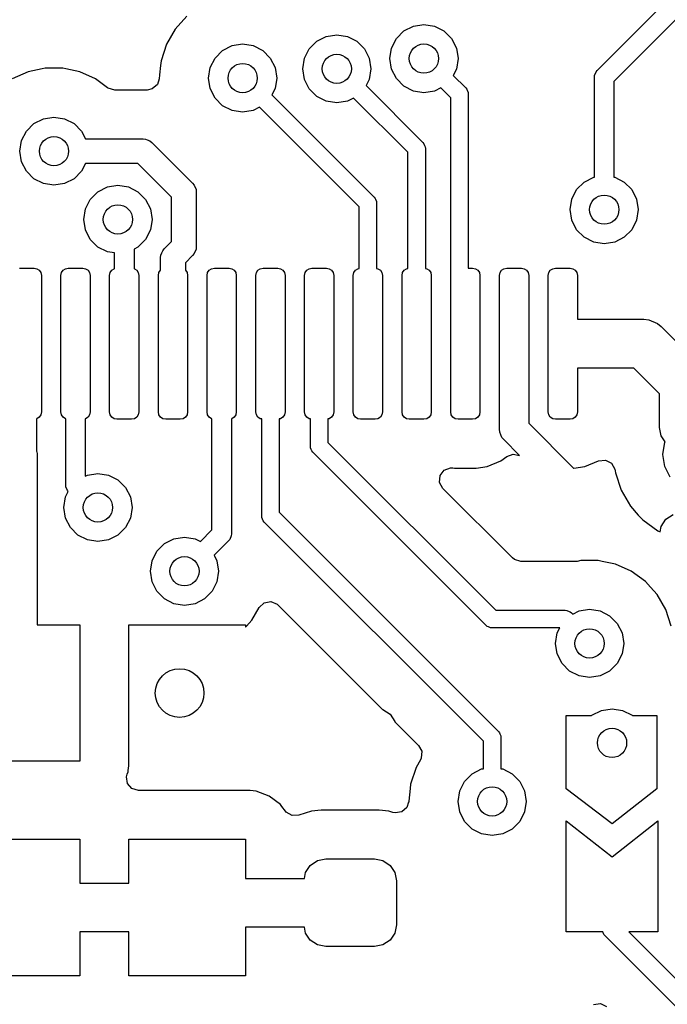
# Model space of a CAD drawing. Extents: x 70 to 224, y -154 to -54.
# Tile 17 of 55: x 127.95 to 134.6, y -128.85 to -118.75. Entities that reach past the tile are written whole.
import ezdxf

# ---------------------------------------------------------------- set-up
doc = ezdxf.new("R2010")
doc.units = 0
doc.layers.add('BLACK', color=7, linetype='CONTINUOUS')

msp = doc.modelspace()

# ---------------------------------------------------------------- linework, layer by layer
at = {"layer": 'BLACK', "linetype": 'CONTINUOUS'}
for p, q in [((133.879289, -119.271879), (134.571879, -118.579289)), ((129.667768, -118.714475), (129.54814, -118.847336)), ((134.680642, -118.753369), (134.05, -119.384012)), ((129.54814, -118.847336), (129.45875, -119.002164)), ((131.816844, -118.944275), (131.894275, -118.866844)), ((131.894275, -118.866844), (131.991844, -118.81713)), ((131.991844, -118.81713), (132.1, -118.8)), ((132.1, -118.8), (132.208156, -118.81713)), ((132.208156, -118.81713), (132.305725, -118.866844)), ((132.305725, -118.866844), (132.383156, -118.944275)), ((130.923006, -119.049432), (131.000437, -118.972001)), ((131.000437, -118.972001), (131.098006, -118.922287)), ((131.098006, -118.922287), (131.206162, -118.905157)), ((131.206162, -118.905157), (131.314318, -118.922287)), ((131.314318, -118.922287), (131.411887, -118.972001)), ((131.411887, -118.972001), (131.489318, -119.049432)), ((131.76713, -119.041844), (131.816844, -118.944275)), ((132.383156, -118.944275), (132.43287, -119.041844)), ((129.458747, -119.00217), (129.403504, -119.172192)), ((129.45875, -119.002164), (129.458747, -119.00217)), ((129.956844, -119.144275), (130.034275, -119.066844)), ((130.034275, -119.066844), (130.131844, -119.01713)), ((130.131844, -119.01713), (130.24, -119)), ((130.24, -119), (130.348156, -119.01713)), ((130.348156, -119.01713), (130.445725, -119.066844)), ((130.445725, -119.066844), (130.523156, -119.144275)), ((130.873292, -119.147001), (130.923006, -119.049432)), ((131.489318, -119.049432), (131.539032, -119.147001)), ((131.75, -119.15), (131.76713, -119.041844)), ((132.43287, -119.041844), (132.45, -119.15)), ((129.403503, -119.172194), (129.398484, -119.219946)), ((129.403504, -119.172192), (129.403503, -119.172194)), ((129.90713, -119.241844), (129.956844, -119.144275)), ((130.523156, -119.144275), (130.57287, -119.241844)), ((130.856162, -119.255157), (130.873292, -119.147001)), ((131.539032, -119.147001), (131.556162, -119.255157)), ((131.76713, -119.258156), (131.75, -119.15)), ((132.45, -119.15), (132.43287, -119.258156)), ((128.039728, -119.286672), (127.876408, -119.359387)), ((128.039733, -119.28667), (128.039728, -119.286672)), ((128.183954, -119.256015), (128.039733, -119.28667)), ((128.214609, -119.2495), (128.183954, -119.256015)), ((128.393391, -119.2495), (128.214609, -119.2495)), ((128.425448, -119.256314), (128.393391, -119.2495)), ((128.568265, -119.28667), (128.425448, -119.256314)), ((128.568267, -119.286671), (128.568265, -119.28667)), ((128.731593, -119.359388), (128.568267, -119.286671)), ((129.398484, -119.219946), (129.38814, -119.31837)), ((129.89, -119.35), (129.90713, -119.241844)), ((130.57287, -119.241844), (130.59, -119.35)), ((130.873292, -119.363313), (130.856162, -119.255157)), ((131.556162, -119.255157), (131.539032, -119.363313)), ((131.816844, -119.355725), (131.76713, -119.258156)), ((132.43287, -119.258156), (132.399982, -119.322702)), ((133.851921, -119.323081), (133.866853, -119.287033)), ((133.866853, -119.287033), (133.879289, -119.271879)), ((128.756939, -119.377803), (128.731593, -119.359388)), ((128.854682, -119.448818), (128.756939, -119.377803)), ((129.382526, -119.356293), (129.36513, -119.415539)), ((129.384136, -119.356463), (129.382526, -119.356293)), ((129.38814, -119.31837), (129.384136, -119.356463)), ((129.90713, -119.458156), (129.89, -119.35)), ((130.59, -119.35), (130.57287, -119.458156)), ((130.923006, -119.460882), (130.873292, -119.363313)), ((131.539032, -119.363313), (131.506143, -119.427859)), ((131.894275, -119.433156), (131.816844, -119.355725)), ((132.399982, -119.322702), (132.52864, -119.45136)), ((133.85, -119.34259), (133.851921, -119.323081)), ((133.85, -120.365838), (133.85, -119.34259)), ((134.05, -119.384012), (134.05, -120.365838)), ((128.860529, -119.452815), (128.854682, -119.448818)), ((128.927568, -119.4725), (128.860529, -119.452815)), ((129.260815, -119.4725), (128.927568, -119.4725)), ((129.312326, -119.461294), (129.260815, -119.4725)), ((129.36513, -119.415539), (129.312326, -119.461294)), ((129.956844, -119.555725), (129.90713, -119.458156)), ((130.57287, -119.458156), (130.539982, -119.522702)), ((131.000437, -119.538313), (130.923006, -119.460882)), ((131.506143, -119.427859), (132.08864, -120.010356)), ((131.991844, -119.48287), (131.894275, -119.433156)), ((132.1, -119.5), (131.991844, -119.48287)), ((132.208156, -119.48287), (132.1, -119.5)), ((132.272702, -119.449982), (132.208156, -119.48287)), ((132.375, -119.55228), (132.272702, -119.449982)), ((132.52864, -119.45136), (132.539832, -119.464998)), ((132.539832, -119.464998), (132.542939, -119.4725)), ((132.542939, -119.4725), (132.553271, -119.497442)), ((130.034275, -119.633156), (129.956844, -119.555725)), ((130.539982, -119.522702), (131.588639, -120.57136)), ((131.098006, -119.588027), (131.000437, -119.538313)), ((131.206162, -119.605157), (131.098006, -119.588027)), ((131.314318, -119.588027), (131.206162, -119.605157)), ((131.378864, -119.555138), (131.314318, -119.588027)), ((131.935, -120.111274), (131.378864, -119.555138)), ((132.375, -121.375), (132.375, -119.55228)), ((132.553271, -119.497442), (132.555, -119.515)), ((132.555, -119.515), (132.555, -121.3)), ((130.131844, -119.68287), (130.034275, -119.633156)), ((130.24, -119.7), (130.131844, -119.68287)), ((130.348156, -119.68287), (130.24, -119.7)), ((130.412702, -119.649982), (130.348156, -119.68287)), ((131.435, -120.672279), (130.412702, -119.649982)), ((128.098275, -119.816844), (128.195844, -119.76713)), ((128.195844, -119.76713), (128.304, -119.75)), ((128.304, -119.75), (128.412156, -119.76713)), ((128.412156, -119.76713), (128.509725, -119.816844)), ((127.97113, -119.991844), (128.020844, -119.894275)), ((128.020844, -119.894275), (128.098275, -119.816844)), ((128.509725, -119.816844), (128.587156, -119.894275)), ((128.587156, -119.894275), (128.627268, -119.973)), ((127.954, -120.1), (127.97113, -119.991844)), ((128.627268, -119.973), (129.217423, -119.973)), ((129.217423, -119.973), (129.242199, -119.97544)), ((129.242199, -119.97544), (129.2422, -119.97544)), ((129.2422, -119.97544), (129.260827, -119.983156)), ((129.260827, -119.983156), (129.28798, -119.994403)), ((129.28798, -119.994403), (129.287981, -119.994404)), ((129.287981, -119.994404), (129.307226, -120.010197)), ((129.307226, -120.010197), (129.726802, -120.429774)), ((132.08864, -120.010356), (132.099833, -120.023993)), ((132.099833, -120.023993), (132.107226, -120.041844)), ((132.107226, -120.041844), (132.113271, -120.056437)), ((132.113271, -120.056437), (132.115, -120.073995)), ((132.115, -120.073995), (132.115, -121.302983)), ((127.97113, -120.208156), (127.954, -120.1)), ((131.935, -121.302983), (131.935, -120.111274)), ((128.020844, -120.305725), (127.97113, -120.208156)), ((128.627268, -120.227), (128.587156, -120.305725)), ((129.164817, -120.227), (128.627268, -120.227)), ((129.51, -120.572182), (129.164817, -120.227)), ((128.098275, -120.383156), (128.020844, -120.305725)), ((128.195844, -120.43287), (128.098275, -120.383156)), ((128.509725, -120.383156), (128.412156, -120.43287)), ((128.587156, -120.305725), (128.509725, -120.383156)), ((133.744275, -120.416844), (133.841844, -120.36713)), ((133.841844, -120.36713), (133.85, -120.365838)), ((134.05, -120.365838), (134.058156, -120.36713)), ((134.058156, -120.36713), (134.155725, -120.416844)), ((128.304, -120.45), (128.195844, -120.43287)), ((128.412156, -120.43287), (128.304, -120.45)), ((128.754275, -120.516844), (128.851844, -120.46713)), ((128.851844, -120.46713), (128.96, -120.45)), ((128.96, -120.45), (129.068156, -120.46713)), ((129.068156, -120.46713), (129.165725, -120.516844)), ((129.726802, -120.429774), (129.742596, -120.449019)), ((129.742596, -120.449019), (129.742597, -120.44902)), ((129.742597, -120.44902), (129.76156, -120.494801)), ((129.76156, -120.494801), (129.764, -120.519577)), ((133.61713, -120.591844), (133.666844, -120.494275)), ((133.666844, -120.494275), (133.744275, -120.416844)), ((134.155725, -120.416844), (134.233156, -120.494275)), ((134.233156, -120.494275), (134.28287, -120.591844)), ((128.62713, -120.691844), (128.676844, -120.594275)), ((128.676844, -120.594275), (128.754275, -120.516844)), ((129.165725, -120.516844), (129.243156, -120.594275)), ((129.243156, -120.594275), (129.29287, -120.691844)), ((129.51, -121.027817), (129.51, -120.572182)), ((129.764, -120.519577), (129.764, -121.080423)), ((131.588639, -120.57136), (131.599832, -120.584998)), ((131.599832, -120.584998), (131.60287, -120.592333)), ((131.60287, -120.592333), (131.613271, -120.617442)), ((133.6, -120.7), (133.61713, -120.591844)), ((134.28287, -120.591844), (134.3, -120.7)), ((128.61, -120.8), (128.62713, -120.691844)), ((129.29287, -120.691844), (129.31, -120.8)), ((131.435, -121.302983), (131.435, -120.672279)), ((131.613271, -120.617442), (131.615, -120.635)), ((131.615, -120.635), (131.615, -121.302983)), ((133.61713, -120.808156), (133.6, -120.7)), ((134.3, -120.7), (134.28287, -120.808156)), ((128.62713, -120.908156), (128.61, -120.8)), ((129.31, -120.8), (129.29287, -120.908156)), ((133.666844, -120.905725), (133.61713, -120.808156)), ((133.744275, -120.983156), (133.666844, -120.905725)), ((134.233156, -120.905725), (134.155725, -120.983156)), ((134.28287, -120.808156), (134.233156, -120.905725)), ((128.676844, -121.005725), (128.62713, -120.908156)), ((128.754275, -121.083156), (128.676844, -121.005725)), ((129.243156, -121.005725), (129.165725, -121.083156)), ((129.29287, -120.908156), (129.243156, -121.005725)), ((133.841844, -121.03287), (133.744275, -120.983156)), ((134.155725, -120.983156), (134.058156, -121.03287)), ((128.851844, -121.13287), (128.754275, -121.083156)), ((129.165725, -121.083156), (129.125, -121.103906)), ((129.125, -121.103906), (129.125, -121.304972)), ((129.419404, -121.121865), (129.435197, -121.10262)), ((129.435197, -121.10262), (129.51, -121.027817)), ((129.76156, -121.1052), (129.742597, -121.150981)), ((129.764, -121.080423), (129.76156, -121.105199)), ((129.76156, -121.105199), (129.76156, -121.1052)), ((133.95, -121.05), (133.841844, -121.03287)), ((134.058156, -121.03287), (133.95, -121.05)), ((128.925, -121.144456), (128.851844, -121.13287)), ((128.925, -121.304972), (128.925, -121.144456)), ((129.398, -121.192423), (129.40044, -121.167647)), ((129.398, -121.321276), (129.398, -121.192423)), ((129.40044, -121.167647), (129.400948, -121.166421)), ((129.400948, -121.166421), (129.411291, -121.141451)), ((129.411291, -121.141451), (129.419403, -121.121866)), ((129.419403, -121.121866), (129.419404, -121.121865)), ((129.726803, -121.170226), (129.652, -121.245029)), ((129.742597, -121.150981), (129.726803, -121.170226)), ((127.95, -121.3), (128.1, -121.3)), ((128.1, -121.3), (128.128701, -121.305709)), ((128.128701, -121.305709), (128.153033, -121.321967)), ((128.396968, -121.321967), (128.4213, -121.305709)), ((128.4213, -121.305709), (128.450001, -121.3)), ((128.450001, -121.3), (128.600001, -121.3)), ((128.600001, -121.3), (128.628702, -121.305709)), ((128.628702, -121.305709), (128.653034, -121.321967)), ((128.896967, -121.321967), (128.921299, -121.305709)), ((128.921299, -121.305709), (128.925, -121.304972)), ((129.125, -121.304972), (129.128701, -121.305709)), ((129.128701, -121.305709), (129.153033, -121.321967)), ((129.652, -121.245029), (129.652, -121.321276)), ((129.896967, -121.321967), (129.921299, -121.305709)), ((129.921299, -121.305709), (129.95, -121.3)), ((129.95, -121.3), (130.1, -121.3)), ((130.1, -121.3), (130.128701, -121.305709)), ((130.128701, -121.305709), (130.153033, -121.321967)), ((130.396967, -121.321967), (130.421299, -121.305709)), ((130.421299, -121.305709), (130.45, -121.3)), ((130.45, -121.3), (130.6, -121.3)), ((130.6, -121.3), (130.628701, -121.305709)), ((130.628701, -121.305709), (130.653033, -121.321967)), ((130.896966, -121.321967), (130.921298, -121.305709)), ((130.921298, -121.305709), (130.949999, -121.3)), ((130.949999, -121.3), (131.099999, -121.3)), ((131.099999, -121.3), (131.1287, -121.305709)), ((131.1287, -121.305709), (131.153032, -121.321967)), ((131.396967, -121.321967), (131.421299, -121.305709)), ((131.421299, -121.305709), (131.435, -121.302983)), ((131.615, -121.302983), (131.628701, -121.305709)), ((131.628701, -121.305709), (131.653033, -121.321967)), ((131.896967, -121.321967), (131.921299, -121.305709)), ((131.921299, -121.305709), (131.935, -121.302983)), ((132.115, -121.302983), (132.128701, -121.305709)), ((132.128701, -121.305709), (132.153033, -121.321967)), ((132.555, -121.3), (132.6, -121.3)), ((132.6, -121.3), (132.628701, -121.305709)), ((132.628701, -121.305709), (132.653033, -121.321967)), ((132.896967, -121.321967), (132.921299, -121.305709)), ((132.921299, -121.305709), (132.95, -121.3)), ((132.95, -121.3), (133.1, -121.3)), ((133.1, -121.3), (133.128701, -121.305709)), ((133.128701, -121.305709), (133.153033, -121.321967)), ((133.396966, -121.321967), (133.421298, -121.305709)), ((133.421298, -121.305709), (133.449999, -121.3)), ((133.449999, -121.3), (133.599999, -121.3)), ((133.599999, -121.3), (133.6287, -121.305709)), ((133.6287, -121.305709), (133.653032, -121.321967)), ((128.153033, -121.321967), (128.169291, -121.346299)), ((128.169291, -121.346299), (128.175, -121.375)), ((128.175, -121.375), (128.175, -122.775)), ((128.375001, -121.375), (128.38071, -121.346299)), ((128.375001, -122.775), (128.375001, -121.375)), ((128.38071, -121.346299), (128.396968, -121.321967)), ((128.653034, -121.321967), (128.669292, -121.346299)), ((128.669292, -121.346299), (128.675001, -121.375)), ((128.675001, -121.375), (128.675001, -122.775)), ((128.875, -121.375), (128.880709, -121.346299)), ((128.875, -122.775), (128.875, -121.375)), ((128.880709, -121.346299), (128.896967, -121.321967)), ((129.153033, -121.321967), (129.169291, -121.346299)), ((129.169291, -121.346299), (129.175, -121.375)), ((129.175, -121.375), (129.175, -122.775)), ((129.375, -121.375), (129.380709, -121.346299)), ((129.375, -122.775), (129.375, -121.375)), ((129.380709, -121.346299), (129.396967, -121.321967)), ((129.396967, -121.321967), (129.398, -121.321276)), ((129.652, -121.321276), (129.653033, -121.321967)), ((129.653033, -121.321967), (129.669291, -121.346299)), ((129.669291, -121.346299), (129.675, -121.375)), ((129.675, -121.375), (129.675, -122.775)), ((129.875, -121.375), (129.880709, -121.346299)), ((129.875, -122.775), (129.875, -121.375)), ((129.880709, -121.346299), (129.896967, -121.321967)), ((130.153033, -121.321967), (130.169291, -121.346299)), ((130.169291, -121.346299), (130.175, -121.375)), ((130.175, -121.375), (130.175, -122.775)), ((130.375, -121.375), (130.380709, -121.346299)), ((130.375, -122.775), (130.375, -121.375)), ((130.380709, -121.346299), (130.396967, -121.321967)), ((130.653033, -121.321967), (130.669291, -121.346299)), ((130.669291, -121.346299), (130.675, -121.375)), ((130.675, -121.375), (130.675, -122.775)), ((130.874999, -121.375), (130.880708, -121.346299)), ((130.874999, -122.775), (130.874999, -121.375)), ((130.880708, -121.346299), (130.896966, -121.321967)), ((131.153032, -121.321967), (131.16929, -121.346299)), ((131.16929, -121.346299), (131.174999, -121.375)), ((131.174999, -121.375), (131.174999, -122.775)), ((131.375, -121.375), (131.380709, -121.346299)), ((131.375, -122.775), (131.375, -121.375)), ((131.380709, -121.346299), (131.396967, -121.321967)), ((131.653033, -121.321967), (131.669291, -121.346299)), ((131.669291, -121.346299), (131.675, -121.375)), ((131.675, -121.375), (131.675, -122.775)), ((131.875, -121.375), (131.880709, -121.346299)), ((131.875, -122.775), (131.875, -121.375)), ((131.880709, -121.346299), (131.896967, -121.321967)), ((132.153033, -121.321967), (132.169291, -121.346299)), ((132.169291, -121.346299), (132.175, -121.375)), ((132.175, -121.375), (132.175, -122.775)), ((132.375, -122.775), (132.375, -121.375)), ((132.653033, -121.321967), (132.669291, -121.346299)), ((132.669291, -121.346299), (132.675, -121.375)), ((132.675, -121.375), (132.675, -122.775)), ((132.875, -121.375), (132.880709, -121.346299)), ((132.875, -122.075), (132.875, -121.375)), ((132.880709, -121.346299), (132.896967, -121.321967)), ((133.153033, -121.321967), (133.169291, -121.346299)), ((133.169291, -121.346299), (133.175, -121.375)), ((133.175, -121.375), (133.175, -122.075)), ((133.374999, -121.375), (133.380708, -121.346299)), ((133.374999, -122.775), (133.374999, -121.375)), ((133.380708, -121.346299), (133.396966, -121.321967)), ((133.653032, -121.321967), (133.66929, -121.346299)), ((133.66929, -121.346299), (133.674999, -121.375)), ((133.674999, -121.375), (133.674999, -121.825)), ((133.674999, -121.825), (134.357626, -121.825)), ((134.357626, -121.825), (134.406399, -121.829804)), ((134.406399, -121.829804), (134.496519, -121.867133)), ((134.496519, -121.867133), (134.496523, -121.867137)), ((134.496523, -121.867137), (134.534403, -121.898223)), ((134.534403, -121.898223), (134.896536, -122.260356)), ((132.875, -122.953121), (132.875, -122.075)), ((133.175, -122.075), (133.175, -122.890989)), ((134.254072, -122.325), (133.674999, -122.325)), ((133.674999, -122.325), (133.674999, -122.775)), ((134.517982, -122.58891), (134.254072, -122.325)), ((134.517982, -122.935356), (134.517982, -122.58891)), ((128.169291, -122.803701), (128.153033, -122.828033)), ((128.175, -122.775), (128.169291, -122.803701)), ((128.38071, -122.803701), (128.375001, -122.775)), ((128.396968, -122.828033), (128.38071, -122.803701)), ((128.669292, -122.803701), (128.653034, -122.828033)), ((128.675001, -122.775), (128.669292, -122.803701)), ((128.880709, -122.803701), (128.875, -122.775)), ((128.896967, -122.828033), (128.880709, -122.803701)), ((129.169291, -122.803701), (129.153033, -122.828033)), ((129.175, -122.775), (129.169291, -122.803701)), ((129.380709, -122.803701), (129.375, -122.775)), ((129.396967, -122.828033), (129.380709, -122.803701)), ((129.669291, -122.803701), (129.653033, -122.828033)), ((129.675, -122.775), (129.669291, -122.803701)), ((129.880709, -122.803701), (129.875, -122.775)), ((129.896967, -122.828033), (129.880709, -122.803701)), ((130.169291, -122.803701), (130.153033, -122.828033)), ((130.175, -122.775), (130.169291, -122.803701)), ((130.380709, -122.803701), (130.375, -122.775)), ((130.396967, -122.828033), (130.380709, -122.803701)), ((130.669291, -122.803701), (130.653033, -122.828033)), ((130.675, -122.775), (130.669291, -122.803701)), ((130.880708, -122.803701), (130.874999, -122.775)), ((130.896966, -122.828033), (130.880708, -122.803701)), ((131.16929, -122.803701), (131.153032, -122.828033)), ((131.174999, -122.775), (131.16929, -122.803701)), ((131.380709, -122.803701), (131.375, -122.775)), ((131.396967, -122.828033), (131.380709, -122.803701)), ((131.669291, -122.803701), (131.653033, -122.828033)), ((131.675, -122.775), (131.669291, -122.803701)), ((131.880709, -122.803701), (131.875, -122.775)), ((131.896967, -122.828033), (131.880709, -122.803701)), ((132.169291, -122.803701), (132.153033, -122.828033)), ((132.175, -122.775), (132.169291, -122.803701)), ((132.380709, -122.803701), (132.375, -122.775)), ((132.396967, -122.828033), (132.380709, -122.803701)), ((132.669291, -122.803701), (132.653033, -122.828033)), ((132.675, -122.775), (132.669291, -122.803701)), ((133.380708, -122.803701), (133.374999, -122.775)), ((133.396966, -122.828033), (133.380708, -122.803701)), ((133.66929, -122.803701), (133.653032, -122.828033)), ((133.674999, -122.775), (133.66929, -122.803701)), ((128.128701, -122.844291), (128.125, -122.845027)), ((128.125, -122.845027), (128.125, -123.176676)), ((128.153033, -122.828033), (128.128701, -122.844291)), ((128.4213, -122.844291), (128.396968, -122.828033)), ((128.425001, -122.845027), (128.4213, -122.844291)), ((128.425001, -123.525001), (128.425001, -122.845027)), ((128.628702, -122.844291), (128.625001, -122.845027)), ((128.625001, -122.845027), (128.625001, -123.433259)), ((128.653034, -122.828033), (128.628702, -122.844291)), ((128.921299, -122.844291), (128.896967, -122.828033)), ((128.95, -122.85), (128.921299, -122.844291)), ((129.1, -122.85), (128.95, -122.85)), ((129.128701, -122.844291), (129.1, -122.85)), ((129.153033, -122.828033), (129.128701, -122.844291)), ((129.421299, -122.844291), (129.396967, -122.828033)), ((129.45, -122.85), (129.421299, -122.844291)), ((129.6, -122.85), (129.45, -122.85)), ((129.628701, -122.844291), (129.6, -122.85)), ((129.653033, -122.828033), (129.628701, -122.844291)), ((129.921299, -122.844291), (129.896967, -122.828033)), ((129.925, -122.845027), (129.921299, -122.844291)), ((129.925, -123.985672), (129.925, -122.845027)), ((130.128701, -122.844291), (130.125, -122.845027)), ((130.125, -122.845027), (130.125, -124.027094)), ((130.153033, -122.828033), (130.128701, -122.844291)), ((130.421299, -122.844291), (130.396967, -122.828033)), ((130.435, -122.847016), (130.421299, -122.844291)), ((130.435, -123.841566), (130.435, -122.847016)), ((130.628701, -122.844291), (130.615, -122.847016)), ((130.615, -122.847016), (130.615, -123.804286)), ((130.653033, -122.828033), (130.628701, -122.844291)), ((130.921298, -122.844291), (130.896966, -122.828033)), ((130.934999, -122.847016), (130.921298, -122.844291)), ((130.934999, -123.124999), (130.934999, -122.847016)), ((131.1287, -122.844291), (131.114999, -122.847016)), ((131.114999, -122.847016), (131.114999, -123.087719)), ((131.153032, -122.828033), (131.1287, -122.844291)), ((131.421299, -122.844291), (131.396967, -122.828033)), ((131.45, -122.85), (131.421299, -122.844291)), ((131.6, -122.85), (131.45, -122.85)), ((131.628701, -122.844291), (131.6, -122.85)), ((131.653033, -122.828033), (131.628701, -122.844291)), ((131.921299, -122.844291), (131.896967, -122.828033)), ((131.95, -122.85), (131.921299, -122.844291)), ((132.1, -122.85), (131.95, -122.85)), ((132.128701, -122.844291), (132.1, -122.85)), ((132.153033, -122.828033), (132.128701, -122.844291)), ((132.421299, -122.844291), (132.396967, -122.828033)), ((132.45, -122.85), (132.421299, -122.844291)), ((132.6, -122.85), (132.45, -122.85)), ((132.628701, -122.844291), (132.6, -122.85)), ((132.653033, -122.828033), (132.628701, -122.844291)), ((133.175, -122.890989), (133.634511, -123.3505)), ((133.421298, -122.844291), (133.396966, -122.828033)), ((133.449999, -122.85), (133.421298, -122.844291)), ((133.599999, -122.85), (133.449999, -122.85)), ((133.6287, -122.844291), (133.599999, -122.85)), ((133.653032, -122.828033), (133.6287, -122.844291)), ((132.877882, -122.982384), (132.875, -122.953121)), ((132.900279, -123.036456), (132.877882, -122.982384)), ((134.535109, -123.02146), (134.517982, -122.935356)), ((134.574312, -123.080131), (134.535109, -123.02146)), ((130.936728, -123.142557), (130.934999, -123.124999)), ((131.114999, -123.087719), (132.837279, -124.81)), ((132.918934, -123.059187), (132.900279, -123.036456)), ((133.080201, -123.220454), (132.918934, -123.059187)), ((134.551364, -123.210356), (134.570941, -123.086749)), ((134.570941, -123.086749), (134.574312, -123.080131)), ((128.125, -123.176676), (128.128104, -123.18417)), ((128.128104, -123.18417), (128.130025, -123.203679)), ((128.130025, -123.203679), (128.130025, -124.959114)), ((130.944101, -123.160356), (130.936728, -123.142557)), ((130.950167, -123.175001), (130.944101, -123.160356)), ((130.961359, -123.188639), (130.950167, -123.175001)), ((132.73636, -124.963639), (130.961359, -123.188639)), ((132.949513, -123.23221), (133.014681, -123.207016)), ((133.014681, -123.207016), (133.080201, -123.220454)), ((134.570941, -123.333963), (134.551364, -123.210356)), ((132.750236, -123.335687), (132.890233, -123.277698)), ((132.890233, -123.277698), (132.949513, -123.23221)), ((133.750235, -123.335687), (133.890232, -123.277698)), ((133.890232, -123.277697), (133.892776, -123.276644)), ((133.890232, -123.277698), (133.890232, -123.277697)), ((133.892776, -123.276644), (133.962245, -123.269175)), ((133.962245, -123.269175), (134.024725, -123.30045)), ((134.024725, -123.30045), (134.060377, -123.360539)), ((128.625001, -123.433259), (128.646844, -123.42213)), ((128.646844, -123.42213), (128.755, -123.405)), ((128.755, -123.405), (128.863156, -123.42213)), ((128.863156, -123.42213), (128.960725, -123.471844)), ((132.260878, -123.497947), (132.265862, -123.428255)), ((132.265862, -123.428255), (132.307734, -123.372322)), ((132.307734, -123.372322), (132.373198, -123.347905)), ((132.373198, -123.347905), (132.398226, -123.348649)), ((132.398226, -123.348649), (132.41228, -123.3505)), ((132.41228, -123.3505), (132.412287, -123.3505)), ((132.412287, -123.3505), (132.637713, -123.3505)), ((132.637713, -123.3505), (132.63772, -123.3505)), ((132.63772, -123.3505), (132.750236, -123.335687)), ((133.634511, -123.3505), (133.637712, -123.3505)), ((133.637712, -123.3505), (133.637719, -123.3505)), ((133.637719, -123.3505), (133.750235, -123.335687)), ((134.060377, -123.360539), (134.063548, -123.378234)), ((134.063548, -123.378234), (134.06569, -123.398612)), ((134.06569, -123.398612), (134.065691, -123.398615)), ((134.065691, -123.398615), (134.124182, -123.578633)), ((134.627757, -123.44547), (134.570941, -123.333963)), ((128.426922, -123.54451), (128.425001, -123.525001)), ((128.960725, -123.471844), (129.038156, -123.549275)), ((132.294363, -123.55927), (132.260878, -123.497947)), ((128.42213, -123.646844), (128.450522, -123.59112)), ((128.441854, -123.580558), (128.426922, -123.54451)), ((128.450522, -123.59112), (128.441854, -123.580558)), ((129.038156, -123.549275), (129.08787, -123.646844)), ((133.008274, -124.273181), (132.294363, -123.55927)), ((134.124182, -123.578633), (134.124185, -123.57864)), ((134.124185, -123.57864), (134.218831, -123.742572)), ((128.405, -123.755), (128.42213, -123.646844)), ((129.08787, -123.646844), (129.105, -123.755)), ((128.42213, -123.863156), (128.405, -123.755)), ((129.105, -123.755), (129.08787, -123.863156)), ((130.615, -123.804286), (132.863638, -126.052925)), ((134.218831, -123.742572), (134.300013, -123.832733)), ((134.300013, -123.832733), (134.345493, -123.883244)), ((134.583883, -123.876257), (134.656878, -123.827483)), ((128.471844, -123.960725), (128.42213, -123.863156)), ((129.08787, -123.863156), (129.038156, -123.960725)), ((130.436729, -123.859124), (130.435, -123.841566)), ((130.443826, -123.876257), (130.436729, -123.859124)), ((130.450168, -123.891568), (130.443826, -123.876257)), ((130.46136, -123.905206), (130.450168, -123.891568)), ((132.709999, -126.153844), (130.46136, -123.905206)), ((134.345493, -123.883244), (134.498629, -123.994504)), ((134.535109, -123.949252), (134.583883, -123.876257)), ((128.549275, -124.038156), (128.471844, -123.960725)), ((129.038156, -123.960725), (128.960725, -124.038156)), ((129.806315, -124.104356), (129.925, -123.985672)), ((130.125, -124.027094), (130.123079, -124.046603)), ((134.498629, -123.994504), (134.498634, -123.994507)), ((134.498634, -123.994507), (134.523872, -124.005743)), ((134.523872, -124.005743), (134.535109, -123.949252)), ((128.646844, -124.08787), (128.549275, -124.038156)), ((128.755, -124.105), (128.646844, -124.08787)), ((128.863156, -124.08787), (128.755, -124.105)), ((128.960725, -124.038156), (128.863156, -124.08787)), ((129.359826, -124.203387), (129.437257, -124.125956)), ((129.437257, -124.125956), (129.534826, -124.076242)), ((129.534826, -124.076242), (129.642982, -124.059112)), ((129.642982, -124.059112), (129.751138, -124.076242)), ((129.751138, -124.076242), (129.806315, -124.104356)), ((130.095711, -124.097805), (129.947737, -124.245778)), ((130.108147, -124.082651), (130.095711, -124.097805)), ((130.123079, -124.046603), (130.108147, -124.082651)), ((129.310112, -124.300956), (129.359826, -124.203387)), ((129.292982, -124.409112), (129.310112, -124.300956)), ((129.947737, -124.245778), (129.975852, -124.300956)), ((129.975852, -124.300956), (129.992982, -124.409112)), ((133.028916, -124.289815), (133.008274, -124.273181)), ((133.095955, -124.3095), (133.028916, -124.289815)), ((133.627741, -124.3095), (133.095955, -124.3095)), ((133.627747, -124.3095), (133.627741, -124.3095)), ((133.628743, -124.309631), (133.627747, -124.3095)), ((133.632076, -124.3095), (133.628743, -124.309631)), ((133.635867, -124.3095), (133.632076, -124.3095)), ((133.670697, -124.307982), (133.635867, -124.30935)), ((133.635867, -124.30935), (133.635867, -124.3095)), ((133.710607, -124.2995), (133.670697, -124.307982)), ((133.710609, -124.2995), (133.710607, -124.2995)), ((133.889391, -124.2995), (133.710609, -124.2995)), ((133.929296, -124.307982), (133.889391, -124.2995)), ((134.064265, -124.33667), (133.929296, -124.307982)), ((134.064267, -124.336671), (134.064265, -124.33667)), ((134.227593, -124.409388), (134.064267, -124.336671)), ((129.310112, -124.517268), (129.292982, -124.409112)), ((129.992982, -124.409112), (129.975852, -124.517268)), ((134.37223, -124.514474), (134.227593, -124.409388)), ((129.359826, -124.614837), (129.310112, -124.517268)), ((129.975852, -124.517268), (129.926138, -124.614837)), ((134.372231, -124.514475), (134.37223, -124.514474)), ((134.372232, -124.514476), (134.372231, -124.514475)), ((134.372235, -124.514478), (134.372232, -124.514476)), ((134.425525, -124.573664), (134.372235, -124.514478)), ((129.437257, -124.692268), (129.359826, -124.614837)), ((129.926138, -124.614837), (129.848707, -124.692268)), ((134.491859, -124.647335), (134.425525, -124.573664)), ((129.534826, -124.741982), (129.437257, -124.692268)), ((129.642982, -124.759112), (129.534826, -124.741982)), ((129.751138, -124.741982), (129.642982, -124.759112)), ((129.848707, -124.692268), (129.751138, -124.741982)), ((130.409704, -124.782109), (130.460269, -124.733896)), ((130.460269, -124.733896), (130.528876, -124.720672)), ((130.528876, -124.720672), (130.593741, -124.74664)), ((134.58125, -124.802165), (134.491859, -124.647335)), ((130.334841, -124.911777), (130.409704, -124.782109)), ((130.593741, -124.74664), (130.604771, -124.75643)), ((130.604771, -124.75643), (131.675014, -125.826673)), ((132.837279, -124.81), (133.55, -124.81)), ((133.55, -124.81), (133.567558, -124.811729)), ((133.567558, -124.811729), (133.590499, -124.821231)), ((133.590499, -124.821231), (133.600002, -124.825168)), ((133.600002, -124.825168), (133.61364, -124.83636)), ((133.61364, -124.83636), (133.627297, -124.850017)), ((133.627297, -124.850017), (133.691844, -124.81713)), ((133.691844, -124.81713), (133.8, -124.8)), ((133.8, -124.8), (133.908156, -124.81713)), ((133.908156, -124.81713), (134.005725, -124.866844)), ((134.636497, -124.972197), (134.58125, -124.802165)), ((130.280443, -124.972192), (130.334841, -124.911777)), ((134.005725, -124.866844), (134.083156, -124.944275)), ((134.083156, -124.944275), (134.13287, -125.041844)), ((128.130025, -124.959114), (128.570406, -124.959114)), ((128.570406, -124.959114), (128.570406, -126.359114)), ((129.070406, -126.359114), (129.070406, -124.959114)), ((129.070406, -124.959114), (130.270406, -124.959114)), ((130.270406, -124.959114), (130.270406, -124.983339)), ((130.270406, -124.983339), (130.280443, -124.972192)), ((132.749998, -124.974832), (132.73636, -124.963639)), ((132.763437, -124.980398), (132.749998, -124.974832)), ((132.782442, -124.988271), (132.763437, -124.980398)), ((132.8, -124.99), (132.782442, -124.988271)), ((133.493546, -124.99), (132.8, -124.99)), ((133.45, -125.15), (133.46713, -125.041844)), ((133.46713, -125.041844), (133.493546, -124.99)), ((134.13287, -125.041844), (134.15, -125.15)), ((133.46713, -125.258156), (133.45, -125.15)), ((134.15, -125.15), (134.13287, -125.258156)), ((133.516844, -125.355725), (133.46713, -125.258156)), ((134.13287, -125.258156), (134.083156, -125.355725)), ((133.594275, -125.433156), (133.516844, -125.355725)), ((133.691844, -125.48287), (133.594275, -125.433156)), ((134.005725, -125.433156), (133.908156, -125.48287)), ((134.083156, -125.355725), (134.005725, -125.433156)), ((133.8, -125.5), (133.691844, -125.48287)), ((133.908156, -125.48287), (133.8, -125.5)), ((131.675014, -125.826673), (131.679086, -125.827483)), ((131.679086, -125.827483), (131.752081, -125.876257)), ((133.824275, -125.886844), (133.921844, -125.83713)), ((133.921844, -125.83713), (134.03, -125.82)), ((134.03, -125.82), (134.138156, -125.83713)), ((134.138156, -125.83713), (134.235725, -125.886844)), ((131.752081, -125.876257), (131.800855, -125.949252)), ((131.800855, -125.949252), (131.801664, -125.953323)), ((131.801664, -125.953323), (132.043751, -126.19541)), ((133.56, -126.64), (133.56, -125.89)), ((133.56, -125.89), (133.821119, -125.89)), ((133.821119, -125.89), (133.824275, -125.886844)), ((134.235725, -125.886844), (134.238881, -125.89)), ((134.238881, -125.89), (134.49, -125.89)), ((134.49, -125.89), (134.49, -126.64)), ((132.863638, -126.052925), (132.874831, -126.066563)), ((132.709999, -126.434618), (132.709999, -126.153844)), ((132.874831, -126.066563), (132.878767, -126.076065)), ((132.878767, -126.076065), (132.88827, -126.099007)), ((132.88827, -126.099007), (132.889999, -126.116565)), ((132.889999, -126.116565), (132.889999, -126.434618)), ((132.043751, -126.19541), (132.077236, -126.256733)), ((132.077236, -126.256733), (132.072252, -126.326425)), ((128.570406, -126.359114), (127.370406, -126.359114)), ((129.070906, -126.359114), (129.070406, -126.359114)), ((129.070906, -126.406987), (129.070906, -126.359114)), ((132.063458, -126.34509), (132.018748, -126.422531)), ((132.072252, -126.326425), (132.063458, -126.34509)), ((129.064497, -126.466597), (129.066048, -126.45217)), ((129.066048, -126.45217), (129.070906, -126.406987)), ((132.018746, -126.422534), (131.963503, -126.592556)), ((132.018748, -126.422531), (132.018746, -126.422534)), ((132.594274, -126.487208), (132.691843, -126.437494)), ((132.691843, -126.437494), (132.709999, -126.434618)), ((132.889999, -126.434618), (132.908155, -126.437494)), ((132.908155, -126.437494), (133.005724, -126.487208)), ((129.048734, -126.516967), (129.055291, -126.491279)), ((129.058678, -126.586125), (129.048734, -126.516967)), ((129.055291, -126.491279), (129.064497, -126.466597)), ((132.516843, -126.564639), (132.594274, -126.487208)), ((133.005724, -126.487208), (133.083155, -126.564639)), ((129.104433, -126.638929), (129.058678, -126.586125)), ((129.171472, -126.658614), (129.104433, -126.638929)), ((130.318271, -126.658614), (129.171472, -126.658614)), ((130.318279, -126.658614), (130.318271, -126.658614)), ((130.318287, -126.658614), (130.318279, -126.658614)), ((130.318289, -126.658615), (130.318287, -126.658614)), ((130.377889, -126.665022), (130.318289, -126.658615)), ((131.958628, -126.638929), (131.94495, -126.769077)), ((131.963502, -126.592558), (131.958628, -126.638929)), ((131.963503, -126.592556), (131.963502, -126.592558)), ((132.449999, -126.770364), (132.467129, -126.662208)), ((132.467129, -126.662208), (132.516843, -126.564639)), ((133.083155, -126.564639), (133.132869, -126.662208)), ((133.132869, -126.662208), (133.149999, -126.770364)), ((134.03, -127), (133.56, -126.64)), ((134.49, -126.64), (134.03, -127)), ((130.512734, -126.715316), (130.377888, -126.665022)), ((130.377888, -126.665022), (130.377889, -126.665022)), ((130.512741, -126.71532), (130.512734, -126.715316)), ((130.62795, -126.801566), (130.512741, -126.71532)), ((130.62795, -126.801567), (130.62795, -126.801566)), ((130.627952, -126.801568), (130.62795, -126.801567)), ((130.643395, -126.822197), (130.627952, -126.801568)), ((130.678562, -126.869174), (130.643395, -126.822197)), ((131.044626, -126.859857), (130.945274, -126.870006)), ((131.044644, -126.859856), (131.044626, -126.859857)), ((131.641328, -126.859856), (131.044644, -126.859856)), ((131.740693, -126.870007), (131.641328, -126.859856)), ((131.925129, -126.832965), (131.872325, -126.87872)), ((131.941688, -126.776569), (131.925129, -126.832965)), ((131.944135, -126.776827), (131.941688, -126.776569)), ((131.94495, -126.769077), (131.944135, -126.776827)), ((132.467129, -126.87852), (132.449999, -126.770364)), ((133.149999, -126.770364), (133.132869, -126.87852)), ((130.686962, -126.879238), (130.678562, -126.869174)), ((130.747003, -126.91497), (130.686962, -126.879238)), ((130.816832, -126.912568), (130.747003, -126.91497)), ((130.945271, -126.870007), (130.816832, -126.912568)), ((130.945274, -126.870006), (130.945271, -126.870007)), ((131.781811, -126.883632), (131.740693, -126.870007)), ((131.803167, -126.888664), (131.781811, -126.883632)), ((131.872325, -126.87872), (131.803167, -126.888664)), ((132.516843, -126.976089), (132.467129, -126.87852)), ((133.132869, -126.87852), (133.083155, -126.976089)), ((132.594274, -127.05352), (132.516843, -126.976089)), ((132.691843, -127.103234), (132.594274, -127.05352)), ((133.005724, -127.05352), (132.908155, -127.103234)), ((133.083155, -126.976089), (133.005724, -127.05352)), ((133.56, -128.11), (133.56, -126.97)), ((133.56, -126.97), (134.03, -127.34)), ((134.03, -127.34), (134.5, -126.97)), ((134.5, -126.97), (134.5, -128.11)), ((127.370406, -127.159114), (128.570406, -127.159114)), ((128.570406, -127.159114), (128.570406, -127.609114)), ((129.070406, -127.609114), (129.070406, -127.159114)), ((129.070406, -127.159114), (130.270406, -127.159114)), ((130.270406, -127.159114), (130.270406, -127.560356)), ((132.799999, -127.120364), (132.691843, -127.103234)), ((132.908155, -127.103234), (132.799999, -127.120364)), ((131.006878, -127.377483), (131.092982, -127.360356)), ((131.092982, -127.360356), (131.592982, -127.360356)), ((131.592982, -127.360356), (131.679086, -127.377483)), ((130.885109, -127.499252), (130.933883, -127.426257)), ((130.933883, -127.426257), (131.006878, -127.377483)), ((131.679086, -127.377483), (131.752081, -127.426257)), ((131.752081, -127.426257), (131.800855, -127.499252)), ((130.270406, -127.560356), (130.872955, -127.560356)), ((130.872955, -127.560356), (130.885109, -127.499252)), ((131.800855, -127.499252), (131.817982, -127.585356)), ((128.570406, -127.609114), (129.070406, -127.609114)), ((131.817982, -127.585356), (131.817982, -128.035356)), ((130.872955, -128.060356), (130.270406, -128.060356)), ((130.270406, -128.060356), (130.270406, -128.559114)), ((130.885109, -128.12146), (130.872955, -128.060356)), ((131.817982, -128.035356), (131.800855, -128.12146)), ((129.070406, -128.109114), (128.570406, -128.109114)), ((128.570406, -128.109114), (128.570406, -128.559114)), ((129.070406, -128.559114), (129.070406, -128.109114)), ((130.933883, -128.194455), (130.885109, -128.12146)), ((131.800855, -128.12146), (131.752081, -128.194455)), ((133.936267, -128.11), (133.56, -128.11)), ((133.946853, -128.135557), (133.936267, -128.11)), ((133.959289, -128.150711), (133.946853, -128.135557)), ((135.32929, -129.520711), (133.959289, -128.150711)), ((134.5, -128.11), (134.201422, -128.11)), ((134.201422, -128.11), (135.441421, -129.35)), ((131.006878, -128.243229), (130.933883, -128.194455)), ((131.092982, -128.260356), (131.006878, -128.243229)), ((131.592982, -128.260356), (131.092982, -128.260356)), ((131.679086, -128.243229), (131.592982, -128.260356)), ((131.752081, -128.194455), (131.679086, -128.243229)), ((128.570406, -128.559114), (127.370406, -128.559114)), ((130.270406, -128.559114), (129.070406, -128.559114)), ((133.841048, -128.854363), (133.910207, -128.844419)), ((133.910207, -128.844419), (133.973763, -128.873444))]:
    msp.add_line(p, q, dxfattribs=at)
at = {"layer": 'BLACK'}
for centre, radius in [((132.1, -119.15), 0.15), ((131.206162, -119.255157), 0.15), ((130.24, -119.35), 0.15), ((128.304, -120.1), 0.15), ((133.95, -120.7), 0.15), ((128.96, -120.8), 0.15), ((128.755, -123.755), 0.15), ((129.642982, -124.409112), 0.15), ((133.8, -125.15), 0.15), ((129.592982, -125.659114), 0.25), ((134.03, -126.17), 0.15), ((132.799999, -126.770364), 0.15)]:
    msp.add_circle(centre, radius, dxfattribs=at)

doc.saveas('drawing.dxf')
